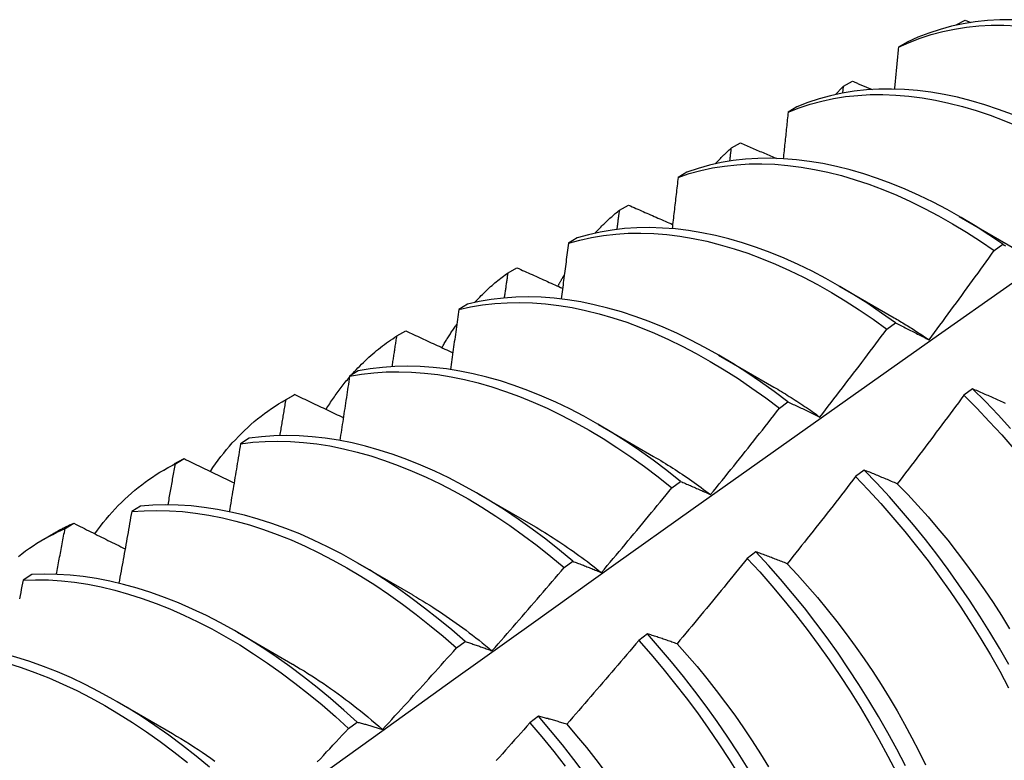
# Model space of a CAD drawing. Header units: inches. Extents: x 26 to 729, y 80 to 337.
# Tile 134 of 155: x 673.664 to 673.949, y 281.295 to 281.509. Entities that reach past the tile are written whole.
import ezdxf

# ---------------------------------------------------------------- set-up
doc = ezdxf.new("R2010")
doc.units = ezdxf.units.IN
doc.header["$MEASUREMENT"] = 0
doc.layers.add('Visible Edges(ANSI)', color=7, linetype='Continuous', lineweight=25)

msp = doc.modelspace()

# ---------------------------------------------------------------- linework, layer by layer
at = {"layer": 'Visible Edges(ANSI)'}
for p, q in [((673.93509, 281.50719), (673.93517, 281.50727)), ((673.93516, 281.50721), (673.93517, 281.50727)), ((673.93517, 281.50727), (673.93778, 281.50869)), ((673.93778, 281.50869), (673.93947, 281.508)), ((673.92107, 281.5023), (673.91851, 281.50081)), ((673.90241, 281.48758), (673.90263, 281.48957)), ((673.90263, 281.48957), (673.90523, 281.49099)), ((673.88916, 281.48359), (673.88661, 281.48209)), ((673.87019, 281.47173), (673.87278, 281.47316)), ((673.85733, 281.46473), (673.85478, 281.46321)), ((673.83785, 281.45374), (673.84043, 281.45519)), ((673.9361, 281.45191), (673.95207, 281.44267)), ((673.82557, 281.44572), (673.82303, 281.44419)), ((673.94621, 281.44205), (673.94869, 281.44386)), ((673.80559, 281.43562), (673.80817, 281.43708)), ((673.9013, 281.43187), (673.91727, 281.42263)), ((673.79388, 281.42655), (673.79135, 281.42501)), ((673.91515, 281.41931), (673.91764, 281.42113)), ((673.77343, 281.41736), (673.776, 281.41882)), ((673.8665, 281.41183), (673.88247, 281.40259)), ((673.76226, 281.40724), (673.75974, 281.40569)), ((673.93994, 281.40209), (673.93744, 281.40021)), ((673.74087, 281.39867), (673.74365, 281.40028)), ((673.74135, 281.39895), (673.74391, 281.40042)), ((673.74391, 281.40042), (673.74365, 281.40028)), ((673.88407, 281.39644), (673.88656, 281.39828)), ((673.83171, 281.39179), (673.84767, 281.38255)), ((673.73071, 281.38777), (673.72819, 281.38621)), ((673.70935, 281.38039), (673.71191, 281.38188)), ((673.70607, 281.37863), (673.70885, 281.38024)), ((673.90864, 281.37856), (673.90614, 281.37668)), ((673.85297, 281.37346), (673.85545, 281.37531)), ((673.79691, 281.37175), (673.81287, 281.36252)), ((673.69922, 281.36815), (673.6967, 281.36658)), ((673.67744, 281.36169), (673.67999, 281.36319)), ((673.67127, 281.3586), (673.67405, 281.3602)), ((673.87729, 281.35494), (673.87478, 281.35305)), ((673.76211, 281.35171), (673.77807, 281.34248)), ((673.82183, 281.35037), (673.82432, 281.35222)), ((673.66778, 281.34838), (673.66527, 281.34679)), ((673.72731, 281.33167), (673.74327, 281.32244)), ((673.84588, 281.33123), (673.84337, 281.32933)), ((673.79065, 281.32716), (673.79315, 281.32902)), ((673.69251, 281.31163), (673.70848, 281.3024)), ((673.81442, 281.30742), (673.8119, 281.30552)), ((673.75944, 281.30384), (673.76194, 281.30571))]:
    msp.add_line(p, q, dxfattribs=at)
at = {"layer": 'Visible Edges(ANSI)', "flags": 128}
for points in [[(673.91851, 281.50081), (673.92159, 281.5022), (673.92476, 281.50343), (673.92801, 281.50448), (673.93134, 281.50537), (673.93475, 281.50608), (673.93822, 281.50662), (673.94177, 281.50698), (673.94538, 281.50717), (673.94905, 281.50719), (673.95278, 281.50703)], [(673.95156, 281.5088), (673.94789, 281.50877), (673.94429, 281.50856), (673.94074, 281.50818), (673.93727, 281.50763), (673.93387, 281.50691), (673.93055, 281.50601), (673.9273, 281.50494), (673.92414, 281.50371), (673.92107, 281.5023)], [(673.91851, 281.50081), (673.91847, 281.50031), (673.91842, 281.49981), (673.91837, 281.4993), (673.91833, 281.4988), (673.91828, 281.4983), (673.91823, 281.4978), (673.91818, 281.4973), (673.91813, 281.49679), (673.91809, 281.49629), (673.91804, 281.49579), (673.91799, 281.49529), (673.91794, 281.49478), (673.91789, 281.49428), (673.91785, 281.49378), (673.9178, 281.49328), (673.91775, 281.49277), (673.9177, 281.49227), (673.91765, 281.49177), (673.9176, 281.49126), (673.91755, 281.49076), (673.91751, 281.49026), (673.91746, 281.48975), (673.91741, 281.48925), (673.91736, 281.48875)], [(673.90029, 281.48715), (673.90039, 281.48725), (673.90048, 281.48736), (673.90058, 281.48746), (673.90068, 281.48756), (673.90077, 281.48767), (673.90087, 281.48777), (673.90096, 281.48787), (673.90106, 281.48797), (673.90116, 281.48807), (673.90126, 281.48818), (673.90135, 281.48828), (673.90145, 281.48838), (673.90155, 281.48848), (673.90165, 281.48858), (673.90174, 281.48868), (673.90184, 281.48878), (673.90194, 281.48888), (673.90204, 281.48898), (673.90214, 281.48908), (673.90224, 281.48918), (673.90233, 281.48927), (673.90243, 281.48937), (673.90253, 281.48947), (673.90263, 281.48957)], [(673.90523, 281.49099), (673.90547, 281.49089), (673.90571, 281.49079), (673.90595, 281.49069), (673.90618, 281.4906), (673.90642, 281.4905), (673.90666, 281.4904), (673.9069, 281.4903), (673.90713, 281.4902), (673.90737, 281.4901), (673.90761, 281.49), (673.90785, 281.48991), (673.90809, 281.48981), (673.90832, 281.48971), (673.90856, 281.48961), (673.9088, 281.48951), (673.90904, 281.48941), (673.90928, 281.48931), (673.90951, 281.48922), (673.90975, 281.48912), (673.90999, 281.48902), (673.91023, 281.48892), (673.91047, 281.48882), (673.91071, 281.48872), (673.91094, 281.48863)], [(673.88661, 281.48209), (673.88977, 281.48332), (673.89302, 281.48439), (673.89634, 281.48528), (673.89974, 281.486), (673.90322, 281.48655), (673.90676, 281.48692), (673.91037, 281.48713), (673.91403, 281.48715), (673.91776, 281.48701), (673.92153, 281.48669), (673.92535, 281.48619), (673.92922, 281.48553), (673.93312, 281.48469), (673.93705, 281.48368), (673.94102, 281.48251), (673.94501, 281.48117), (673.94902, 281.47966), (673.95304, 281.47799)], [(673.9515, 281.48138), (673.94749, 281.48288), (673.9435, 281.48421), (673.93954, 281.48537), (673.93561, 281.48636), (673.93171, 281.48719), (673.92785, 281.48784), (673.92403, 281.48832), (673.92026, 281.48863), (673.91654, 281.48876), (673.91288, 281.48872), (673.90928, 281.4885), (673.90574, 281.48812), (673.90227, 281.48756), (673.89887, 281.48682), (673.89555, 281.48591), (673.89231, 281.48484), (673.88916, 281.48359)], [(673.88661, 281.48209), (673.88655, 281.48152), (673.88649, 281.48096), (673.88643, 281.4804), (673.88637, 281.47984), (673.88632, 281.47928), (673.88626, 281.47872), (673.8862, 281.47816), (673.88614, 281.4776), (673.88608, 281.47704), (673.88602, 281.47648), (673.88596, 281.47591), (673.8859, 281.47535), (673.88584, 281.47479), (673.88578, 281.47423), (673.88572, 281.47367), (673.88566, 281.4731), (673.8856, 281.47254), (673.88554, 281.47198), (673.88548, 281.47142), (673.88542, 281.47085), (673.88536, 281.47029), (673.8853, 281.46973), (673.88523, 281.46917), (673.88517, 281.4686)], [(673.87278, 281.47316), (673.87322, 281.47297), (673.87366, 281.47278), (673.87409, 281.4726), (673.87453, 281.47241), (673.87497, 281.47222), (673.8754, 281.47204), (673.87584, 281.47185), (673.87628, 281.47167), (673.87671, 281.47148), (673.87715, 281.47129), (673.87759, 281.47111), (673.87803, 281.47092), (673.87846, 281.47073), (673.8789, 281.47055), (673.87934, 281.47036), (673.87978, 281.47017), (673.88021, 281.46999), (673.88065, 281.4698), (673.88109, 281.46962), (673.88153, 281.46943), (673.88197, 281.46924), (673.88241, 281.46906), (673.88284, 281.46887), (673.88328, 281.46869)], [(673.86549, 281.46711), (673.86568, 281.46732), (673.86587, 281.46752), (673.86606, 281.46772), (673.86625, 281.46792), (673.86644, 281.46812), (673.86663, 281.46832), (673.86682, 281.46852), (673.86702, 281.46871), (673.86721, 281.46891), (673.8674, 281.4691), (673.8676, 281.4693), (673.86779, 281.46949), (673.86799, 281.46968), (673.86819, 281.46987), (673.86838, 281.47006), (673.86858, 281.47025), (673.86878, 281.47044), (673.86898, 281.47063), (673.86918, 281.47081), (673.86938, 281.471), (673.86958, 281.47118), (673.86979, 281.47136), (673.86999, 281.47154), (673.87019, 281.47173)], [(673.86973, 281.4679), (673.86975, 281.46806), (673.86977, 281.46822), (673.86979, 281.46838), (673.86981, 281.46854), (673.86983, 281.4687), (673.86985, 281.46886), (673.86987, 281.46902), (673.86989, 281.46918), (673.8699, 281.46934), (673.86992, 281.4695), (673.86994, 281.46966), (673.86996, 281.46981), (673.86998, 281.46997), (673.87, 281.47013), (673.87002, 281.47029), (673.87004, 281.47045), (673.87006, 281.47061), (673.87008, 281.47077), (673.8701, 281.47093), (673.87012, 281.47109), (673.87014, 281.47125), (673.87015, 281.47141), (673.87017, 281.47157), (673.87019, 281.47173)], [(673.85478, 281.46321), (673.85802, 281.46429), (673.86134, 281.46519), (673.86474, 281.46592), (673.86821, 281.46648), (673.87175, 281.46687), (673.87535, 281.46708), (673.87902, 281.46712), (673.88274, 281.46698), (673.88651, 281.46667), (673.89033, 281.46619), (673.89419, 281.46553), (673.89809, 281.46471), (673.90202, 281.46371), (673.90599, 281.46254), (673.90997, 281.46121), (673.91398, 281.45971), (673.91801, 281.45805), (673.92204, 281.45623), (673.92608, 281.45425), (673.93012, 281.45211), (673.93416, 281.44981), (673.93819, 281.44737), (673.94221, 281.44478), (673.94621, 281.44205)], [(673.94869, 281.44386), (673.94469, 281.44658), (673.94067, 281.44916), (673.93664, 281.4516), (673.9326, 281.45388), (673.92856, 281.456), (673.92452, 281.45797), (673.92049, 281.45978), (673.91646, 281.46143), (673.91246, 281.46292), (673.90847, 281.46424), (673.90451, 281.46539), (673.90058, 281.46638), (673.89668, 281.46719), (673.89282, 281.46783), (673.88901, 281.4683), (673.88524, 281.4686), (673.88152, 281.46872), (673.87786, 281.46867), (673.87426, 281.46845), (673.87073, 281.46805), (673.86727, 281.46748), (673.86388, 281.46673), (673.86056, 281.46582), (673.85733, 281.46473)], [(673.85478, 281.46321), (673.85471, 281.4626), (673.85464, 281.46198), (673.85457, 281.46136), (673.8545, 281.46074), (673.85443, 281.46013), (673.85435, 281.45951), (673.85428, 281.45889), (673.85421, 281.45827), (673.85414, 281.45766), (673.85407, 281.45704), (673.85399, 281.45642), (673.85392, 281.4558), (673.85385, 281.45518), (673.85377, 281.45457), (673.8537, 281.45395), (673.85363, 281.45333), (673.85355, 281.45271), (673.85348, 281.45209), (673.85341, 281.45147), (673.85333, 281.45085), (673.85326, 281.45023), (673.85319, 281.44961), (673.85311, 281.44899), (673.85304, 281.44837)], [(673.84043, 281.45519), (673.84096, 281.45495), (673.84149, 281.45472), (673.84202, 281.45449), (673.84255, 281.45425), (673.84308, 281.45402), (673.84361, 281.45379), (673.84414, 281.45355), (673.84467, 281.45332), (673.8452, 281.45309), (673.84573, 281.45285), (673.84626, 281.45262), (673.8468, 281.45239), (673.84733, 281.45216), (673.84786, 281.45192), (673.84839, 281.45169), (673.84892, 281.45146), (673.84945, 281.45122), (673.84999, 281.45099), (673.85052, 281.45076), (673.85105, 281.45053), (673.85158, 281.45029), (673.85212, 281.45006), (673.85265, 281.44983), (673.85318, 281.4496)], [(673.8307, 281.44707), (673.83098, 281.44738), (673.83126, 281.44768), (673.83154, 281.44798), (673.83183, 281.44827), (673.83211, 281.44857), (673.8324, 281.44886), (673.83269, 281.44915), (673.83298, 281.44944), (673.83327, 281.44972), (673.83357, 281.45001), (673.83386, 281.45029), (673.83416, 281.45057), (673.83446, 281.45084), (673.83476, 281.45112), (673.83506, 281.45139), (673.83537, 281.45166), (673.83567, 281.45193), (673.83598, 281.4522), (673.83628, 281.45246), (673.83659, 281.45272), (673.8369, 281.45298), (673.83722, 281.45324), (673.83753, 281.45349), (673.83785, 281.45374)], [(673.83711, 281.44816), (673.83714, 281.4484), (673.83717, 281.44863), (673.8372, 281.44886), (673.83723, 281.44909), (673.83727, 281.44933), (673.8373, 281.44956), (673.83733, 281.44979), (673.83736, 281.45002), (673.83739, 281.45026), (673.83742, 281.45049), (673.83745, 281.45072), (673.83748, 281.45095), (673.83751, 281.45119), (673.83754, 281.45142), (673.83757, 281.45165), (673.8376, 281.45188), (673.83763, 281.45212), (673.83766, 281.45235), (673.83769, 281.45258), (673.83772, 281.45281), (673.83776, 281.45305), (673.83779, 281.45328), (673.83782, 281.45351), (673.83785, 281.45374)], [(673.82303, 281.44419), (673.82635, 281.4451), (673.82974, 281.44585), (673.8332, 281.44641), (673.83674, 281.44681), (673.84034, 281.44703), (673.844, 281.44708), (673.84771, 281.44695), (673.85148, 281.44665), (673.8553, 281.44618), (673.85916, 281.44554), (673.86306, 281.44472), (673.86699, 281.44373), (673.87095, 281.44258), (673.87494, 281.44126), (673.87894, 281.43977), (673.88297, 281.43812), (673.887, 281.4363), (673.89104, 281.43433), (673.89508, 281.4322), (673.89912, 281.42992), (673.90315, 281.42748), (673.90717, 281.4249), (673.91117, 281.42217), (673.91515, 281.41931)], [(673.91764, 281.42113), (673.91366, 281.42399), (673.90965, 281.4267), (673.90563, 281.42927), (673.9016, 281.4317), (673.89756, 281.43397), (673.89352, 281.43609), (673.88948, 281.43805), (673.88545, 281.43985), (673.88143, 281.44149), (673.87742, 281.44296), (673.87344, 281.44427), (673.86948, 281.44542), (673.86555, 281.44639), (673.86165, 281.44719), (673.85779, 281.44783), (673.85398, 281.44829), (673.85022, 281.44857), (673.84651, 281.44869), (673.84285, 281.44862), (673.83925, 281.44839), (673.83573, 281.44798), (673.83226, 281.4474), (673.82888, 281.44664), (673.82557, 281.44572)], [(673.82303, 281.44419), (673.82295, 281.44352), (673.82286, 281.44285), (673.82277, 281.44218), (673.82269, 281.44151), (673.8226, 281.44083), (673.82252, 281.44016), (673.82243, 281.43949), (673.82235, 281.43882), (673.82226, 281.43815), (673.82217, 281.43748), (673.82209, 281.4368), (673.822, 281.43613), (673.82191, 281.43546), (673.82183, 281.43479), (673.82174, 281.43411), (673.82165, 281.43344), (673.82157, 281.43277), (673.82148, 281.4321), (673.82139, 281.43142), (673.8213, 281.43075), (673.82121, 281.43008), (673.82113, 281.4294), (673.82104, 281.42873), (673.82095, 281.42806)], [(673.94869, 281.44386), (673.94911, 281.44364), (673.94953, 281.44343)], [(673.92736, 281.41623), (673.92815, 281.4173), (673.92895, 281.41837), (673.92974, 281.41944), (673.93053, 281.42051), (673.93133, 281.42158), (673.93212, 281.42265), (673.93291, 281.42372), (673.9337, 281.42479), (673.93448, 281.42587), (673.93527, 281.42694), (673.93606, 281.42802), (673.93684, 281.42909), (673.93763, 281.43017), (673.93841, 281.43124), (673.9392, 281.43232), (673.93998, 281.4334), (673.94076, 281.43448), (673.94154, 281.43556), (673.94232, 281.43664), (673.9431, 281.43772), (673.94388, 281.4388), (673.94466, 281.43988), (673.94543, 281.44096), (673.94621, 281.44205)], [(673.7959, 281.42703), (673.79627, 281.42744), (673.79665, 281.42783), (673.79702, 281.42823), (673.79741, 281.42862), (673.79779, 281.42901), (673.79818, 281.42939), (673.79857, 281.42977), (673.79896, 281.43015), (673.79935, 281.43052), (673.79975, 281.43089), (673.80015, 281.43125), (673.80055, 281.43161), (673.80096, 281.43197), (673.80137, 281.43232), (673.80178, 281.43267), (673.80219, 281.43301), (673.80261, 281.43335), (673.80303, 281.43369), (673.80345, 281.43402), (673.80387, 281.43435), (673.8043, 281.43467), (673.80473, 281.43499), (673.80516, 281.43531), (673.80559, 281.43562)], [(673.80455, 281.42836), (673.8046, 281.42866), (673.80464, 281.42896), (673.80468, 281.42927), (673.80473, 281.42957), (673.80477, 281.42987), (673.80482, 281.43018), (673.80486, 281.43048), (673.8049, 281.43078), (673.80495, 281.43108), (673.80499, 281.43139), (673.80503, 281.43169), (673.80508, 281.43199), (673.80512, 281.43229), (673.80516, 281.4326), (673.8052, 281.4329), (673.80525, 281.4332), (673.80529, 281.43351), (673.80533, 281.43381), (673.80538, 281.43411), (673.80542, 281.43441), (673.80546, 281.43471), (673.80551, 281.43502), (673.80555, 281.43532), (673.80559, 281.43562)], [(673.80817, 281.43708), (673.80872, 281.43683), (673.80926, 281.43658), (673.80981, 281.43633), (673.81036, 281.43608), (673.81091, 281.43584), (673.81145, 281.43559), (673.812, 281.43534), (673.81255, 281.43509), (673.8131, 281.43484), (673.81365, 281.4346), (673.8142, 281.43435), (673.81475, 281.4341), (673.8153, 281.43385), (673.81585, 281.43361), (673.8164, 281.43336), (673.81695, 281.43311), (673.8175, 281.43286), (673.81805, 281.43262), (673.8186, 281.43237), (673.81915, 281.43212), (673.8197, 281.43187), (673.82025, 281.43163), (673.8208, 281.43138), (673.82135, 281.43113)], [(673.82001, 281.43173), (673.82008, 281.43187), (673.82016, 281.43202), (673.82023, 281.43216), (673.82031, 281.4323), (673.82039, 281.43244), (673.82046, 281.43258), (673.82054, 281.43272), (673.82061, 281.43286), (673.82069, 281.433), (673.82077, 281.43314), (673.82084, 281.43328), (673.82092, 281.43342), (673.821, 281.43356), (673.82108, 281.4337), (673.82115, 281.43383), (673.82123, 281.43397), (673.82131, 281.43411), (673.82139, 281.43425), (673.82147, 281.43438), (673.82155, 281.43452), (673.82162, 281.43466), (673.8217, 281.43479), (673.82178, 281.43493), (673.82186, 281.43507)], [(673.51043, 281.11579), (673.53385, 281.13286), (673.55724, 281.1499), (673.5806, 281.1669), (673.60394, 281.18386), (673.62725, 281.20078), (673.65053, 281.21766), (673.67379, 281.23449), (673.69703, 281.25128), (673.72025, 281.26803), (673.74345, 281.28473), (673.76663, 281.30138), (673.78979, 281.31799), (673.81294, 281.33454), (673.83607, 281.35104), (673.85918, 281.36749), (673.88229, 281.38389), (673.90538, 281.40023), (673.92847, 281.41651), (673.95154, 281.43274)], [(673.79135, 281.42501), (673.79474, 281.42577), (673.7982, 281.42635), (673.80173, 281.42675), (673.80532, 281.42698), (673.80898, 281.42704), (673.81269, 281.42693), (673.81646, 281.42664), (673.82027, 281.42618), (673.82413, 281.42554), (673.82803, 281.42473), (673.83196, 281.42376), (673.83592, 281.42261), (673.8399, 281.4213), (673.84391, 281.41982), (673.84793, 281.41818), (673.85196, 281.41637), (673.856, 281.41441), (673.86005, 281.41229), (673.86408, 281.41002), (673.86812, 281.40759), (673.87213, 281.40502), (673.87614, 281.4023), (673.88012, 281.39944), (673.88407, 281.39644)], [(673.88656, 281.39828), (673.8826, 281.40126), (673.87862, 281.40411), (673.87462, 281.40682), (673.8706, 281.40938), (673.86656, 281.4118), (673.86252, 281.41406), (673.85848, 281.41617), (673.85444, 281.41812), (673.85041, 281.41991), (673.84639, 281.42154), (673.84238, 281.42301), (673.8384, 281.42431), (673.83444, 281.42544), (673.83052, 281.4264), (673.82662, 281.4272), (673.82277, 281.42782), (673.81896, 281.42827), (673.8152, 281.42855), (673.81149, 281.42865), (673.80784, 281.42858), (673.80425, 281.42833), (673.80072, 281.42791), (673.79726, 281.42732), (673.79388, 281.42655)], [(673.79135, 281.42501), (673.79125, 281.42429), (673.79115, 281.42357), (673.79105, 281.42285), (673.79095, 281.42213), (673.79085, 281.4214), (673.79075, 281.42068), (673.79065, 281.41996), (673.79055, 281.41923), (673.79044, 281.41851), (673.79034, 281.41779), (673.79024, 281.41706), (673.79014, 281.41634), (673.79004, 281.41562), (673.78994, 281.41489), (673.78983, 281.41417), (673.78973, 281.41344), (673.78963, 281.41272), (673.78952, 281.412), (673.78942, 281.41127), (673.78932, 281.41055), (673.78921, 281.40982), (673.78911, 281.4091), (673.78901, 281.40837), (673.7889, 281.40765)], [(673.78645, 281.41397), (673.78662, 281.41426), (673.78679, 281.41456), (673.78696, 281.41485), (673.78713, 281.41514), (673.7873, 281.41543), (673.78747, 281.41572), (673.78765, 281.416), (673.78782, 281.41629), (673.788, 281.41657), (673.78817, 281.41685), (673.78835, 281.41714), (673.78853, 281.41742), (673.78871, 281.4177), (673.78889, 281.41798), (673.78907, 281.41825), (673.78925, 281.41853), (673.78944, 281.4188), (673.78962, 281.41908), (673.78981, 281.41935), (673.78999, 281.41962), (673.79018, 281.41989), (673.79037, 281.42016), (673.79056, 281.42043), (673.79075, 281.42069)], [(673.91727, 281.42264), (673.91769, 281.4224), (673.91811, 281.42215), (673.91853, 281.4219), (673.91896, 281.42165), (673.91938, 281.42139), (673.9198, 281.42114), (673.92022, 281.42088), (673.92064, 281.42062), (673.92106, 281.42036), (673.92149, 281.4201), (673.92191, 281.41983), (673.92233, 281.41957), (673.92275, 281.4193), (673.92317, 281.41903), (673.92359, 281.41876), (673.92401, 281.41848), (673.92443, 281.41821), (673.92485, 281.41793), (673.92527, 281.41765), (673.92569, 281.41737), (673.9261, 281.41709), (673.92652, 281.41681), (673.92694, 281.41652), (673.92736, 281.41623)], [(673.91764, 281.42113), (673.91803, 281.42094), (673.91843, 281.42074), (673.91883, 281.42054), (673.91923, 281.42035), (673.91963, 281.42015), (673.92003, 281.41995), (673.92043, 281.41975), (673.92083, 281.41955), (673.92123, 281.41935), (673.92164, 281.41915), (673.92204, 281.41895), (673.92244, 281.41874), (673.92285, 281.41854), (673.92326, 281.41833), (673.92366, 281.41813), (673.92407, 281.41792), (673.92448, 281.41771), (673.92489, 281.4175), (673.9253, 281.41729), (673.92571, 281.41708), (673.92612, 281.41687), (673.92653, 281.41666), (673.92695, 281.41645), (673.92736, 281.41623)], [(673.776, 281.41882), (673.77656, 281.41856), (673.77713, 281.4183), (673.77769, 281.41803), (673.77826, 281.41777), (673.77882, 281.41751), (673.77939, 281.41725), (673.77995, 281.41698), (673.78052, 281.41672), (673.78108, 281.41646), (673.78165, 281.41619), (673.78222, 281.41593), (673.78278, 281.41567), (673.78335, 281.41541), (673.78392, 281.41514), (673.78448, 281.41488), (673.78505, 281.41462), (673.78562, 281.41436), (673.78619, 281.41409), (673.78676, 281.41383), (673.78732, 281.41357), (673.78789, 281.41331), (673.78846, 281.41304), (673.78903, 281.41278), (673.7896, 281.41252)], [(673.89579, 281.39391), (673.8966, 281.39496), (673.89742, 281.39601), (673.89823, 281.39706), (673.89905, 281.39811), (673.89986, 281.39917), (673.90067, 281.40022), (673.90148, 281.40127), (673.9023, 281.40233), (673.90311, 281.40339), (673.90391, 281.40444), (673.90472, 281.4055), (673.90553, 281.40656), (673.90634, 281.40762), (673.90714, 281.40867), (673.90795, 281.40973), (673.90875, 281.4108), (673.90955, 281.41186), (673.91036, 281.41292), (673.91116, 281.41398), (673.91196, 281.41504), (673.91276, 281.41611), (673.91356, 281.41717), (673.91435, 281.41824), (673.91515, 281.41931)], [(673.76016, 281.40595), (673.76065, 281.40651), (673.76116, 281.40706), (673.76166, 281.4076), (673.76217, 281.40814), (673.76269, 281.40867), (673.76321, 281.40919), (673.76374, 281.4097), (673.76427, 281.41021), (673.76481, 281.41071), (673.76535, 281.41121), (673.76589, 281.41169), (673.76644, 281.41217), (673.767, 281.41264), (673.76756, 281.41311), (673.76813, 281.41357), (673.7687, 281.41402), (673.76927, 281.41446), (673.76985, 281.4149), (673.77044, 281.41533), (673.77102, 281.41575), (673.77162, 281.41616), (673.77222, 281.41657), (673.77282, 281.41697), (673.77343, 281.41736)], [(673.77206, 281.40849), (673.77211, 281.40886), (673.77217, 281.40923), (673.77223, 281.4096), (673.77229, 281.40997), (673.77234, 281.41034), (673.7724, 281.41071), (673.77246, 281.41108), (673.77252, 281.41145), (673.77257, 281.41182), (673.77263, 281.41219), (673.77269, 281.41256), (673.77275, 281.41292), (673.7728, 281.41329), (673.77286, 281.41366), (673.77292, 281.41403), (673.77297, 281.4144), (673.77303, 281.41477), (673.77309, 281.41514), (673.77314, 281.41551), (673.7732, 281.41588), (673.77326, 281.41625), (673.77331, 281.41662), (673.77337, 281.41699), (673.77343, 281.41736)], [(673.75974, 281.40569), (673.76319, 281.40628), (673.76672, 281.40669), (673.77031, 281.40694), (673.77396, 281.40701), (673.77767, 281.4069), (673.78144, 281.40662), (673.78525, 281.40617), (673.7891, 281.40554), (673.79299, 281.40475), (673.79692, 281.40378), (673.80088, 281.40265), (673.80487, 281.40134), (673.80887, 281.39987), (673.81289, 281.39824), (673.81693, 281.39645), (673.82096, 281.39449), (673.82501, 281.39238), (673.82905, 281.39012), (673.83308, 281.3877), (673.8371, 281.38514), (673.8411, 281.38243), (673.84508, 281.37957), (673.84904, 281.37659), (673.85297, 281.37346)], [(673.85545, 281.37531), (673.85153, 281.37842), (673.84757, 281.3814), (673.84358, 281.38424), (673.83958, 281.38694), (673.83556, 281.38949), (673.83153, 281.3919), (673.82749, 281.39415), (673.82344, 281.39625), (673.81941, 281.39819), (673.81537, 281.39997), (673.81135, 281.40159), (673.80735, 281.40305), (673.80337, 281.40434), (673.79941, 281.40546), (673.79548, 281.40642), (673.79159, 281.4072), (673.78774, 281.40781), (673.78394, 281.40825), (673.78018, 281.40852), (673.77647, 281.40861), (673.77282, 281.40853), (673.76924, 281.40827), (673.76571, 281.40784), (673.76226, 281.40724)], [(673.75295, 281.39612), (673.7532, 281.39654), (673.75346, 281.39695), (673.75372, 281.39736), (673.75398, 281.39777), (673.75425, 281.39818), (673.75452, 281.39858), (673.75479, 281.39899), (673.75506, 281.39938), (673.75533, 281.39978), (673.75561, 281.40018), (673.75589, 281.40057), (673.75617, 281.40096), (673.75645, 281.40134), (673.75673, 281.40173), (673.75702, 281.40211), (673.75731, 281.40248), (673.7576, 281.40286), (673.75789, 281.40323), (673.75819, 281.4036), (673.75849, 281.40397), (673.75878, 281.40434), (673.75909, 281.4047), (673.75939, 281.40506), (673.75969, 281.40541)], [(673.75974, 281.40569), (673.75962, 281.40492), (673.7595, 281.40415), (673.75939, 281.40337), (673.75927, 281.4026), (673.75916, 281.40183), (673.75904, 281.40106), (673.75892, 281.40029), (673.7588, 281.39952), (673.75869, 281.39874), (673.75857, 281.39797), (673.75845, 281.3972), (673.75833, 281.39643), (673.75822, 281.39565), (673.7581, 281.39488), (673.75798, 281.39411), (673.75786, 281.39333), (673.75774, 281.39256), (673.75762, 281.39179), (673.7575, 281.39101), (673.75738, 281.39024), (673.75726, 281.38947), (673.75714, 281.38869), (673.75702, 281.38792), (673.7569, 281.38714)], [(673.88247, 281.40259), (673.88303, 281.40227), (673.88358, 281.40194), (673.88414, 281.40161), (673.8847, 281.40127), (673.88526, 281.40093), (673.88582, 281.40059), (673.88637, 281.40025), (673.88693, 281.3999), (673.88749, 281.39955), (673.88804, 281.3992), (673.8886, 281.39884), (673.88915, 281.39848), (673.88971, 281.39811), (673.89026, 281.39775), (673.89082, 281.39738), (673.89137, 281.397), (673.89193, 281.39663), (673.89248, 281.39625), (673.89303, 281.39587), (673.89358, 281.39548), (673.89414, 281.39509), (673.89469, 281.3947), (673.89524, 281.39431), (673.89579, 281.39391)], [(673.94953, 281.39782), (673.9491, 281.39801), (673.94868, 281.3982), (673.94825, 281.3984), (673.94783, 281.39859), (673.94741, 281.39878), (673.94698, 281.39897), (673.94656, 281.39916), (673.94614, 281.39935), (673.94573, 281.39954), (673.94531, 281.39972), (673.94489, 281.39991), (673.94447, 281.4001), (673.94406, 281.40028), (673.94364, 281.40047), (673.94323, 281.40065), (673.94281, 281.40083), (673.9424, 281.40101), (673.94199, 281.4012), (673.94158, 281.40138), (673.94117, 281.40156), (673.94076, 281.40173), (673.94035, 281.40191), (673.93994, 281.40209)], [(673.95092, 281.39064), (673.94732, 281.39456), (673.94366, 281.39838), (673.93994, 281.40209)], [(673.71948, 281.37818), (673.72022, 281.37928), (673.72097, 281.38036), (673.72174, 281.38142), (673.72253, 281.38246), (673.72333, 281.38349), (673.72414, 281.38449), (673.72498, 281.38547), (673.72582, 281.38643), (673.72669, 281.38737), (673.72756, 281.38829), (673.72846, 281.38919), (673.72936, 281.39007), (673.73028, 281.39093), (673.73122, 281.39176), (673.73217, 281.39258), (673.73314, 281.39337), (673.73412, 281.39415), (673.73511, 281.3949), (673.73611, 281.39563), (673.73713, 281.39634), (673.73817, 281.39702), (673.73921, 281.39769), (673.74027, 281.39833), (673.74135, 281.39895)], [(673.73962, 281.38855), (673.73969, 281.38898), (673.73976, 281.38941), (673.73983, 281.38985), (673.73991, 281.39028), (673.73998, 281.39071), (673.74005, 281.39115), (673.74013, 281.39158), (673.7402, 281.39202), (673.74027, 281.39245), (673.74034, 281.39288), (673.74041, 281.39332), (673.74049, 281.39375), (673.74056, 281.39418), (673.74063, 281.39462), (673.7407, 281.39505), (673.74077, 281.39548), (673.74085, 281.39592), (673.74092, 281.39635), (673.74099, 281.39678), (673.74106, 281.39721), (673.74113, 281.39765), (673.7412, 281.39808), (673.74128, 281.39851), (673.74135, 281.39895)], [(673.74391, 281.40042), (673.74449, 281.40015), (673.74507, 281.39987), (673.74565, 281.39959), (673.74624, 281.39931), (673.74682, 281.39904), (673.7474, 281.39876), (673.74798, 281.39848), (673.74857, 281.3982), (673.74915, 281.39792), (673.74973, 281.39765), (673.75032, 281.39737), (673.7509, 281.39709), (673.75149, 281.39681), (673.75207, 281.39654), (673.75265, 281.39626), (673.75324, 281.39598), (673.75382, 281.3957), (673.75441, 281.39543), (673.75499, 281.39515), (673.75558, 281.39487), (673.75617, 281.39459), (673.75675, 281.39432), (673.75734, 281.39404), (673.75793, 281.39376)], [(673.88656, 281.39828), (673.88694, 281.39811), (673.88731, 281.39793), (673.88769, 281.39776), (673.88807, 281.39758), (673.88845, 281.39741), (673.88883, 281.39723), (673.88921, 281.39706), (673.88959, 281.39688), (673.88997, 281.3967), (673.89035, 281.39652), (673.89074, 281.39634), (673.89112, 281.39616), (673.8915, 281.39597), (673.89189, 281.39579), (673.89228, 281.39561), (673.89266, 281.39542), (673.89305, 281.39524), (673.89344, 281.39505), (673.89383, 281.39486), (673.89422, 281.39467), (673.89461, 281.39448), (673.895, 281.39429), (673.89539, 281.3941), (673.89579, 281.39391)], [(673.93744, 281.40021), (673.93665, 281.39914), (673.93585, 281.39806), (673.93506, 281.39699), (673.93426, 281.39592), (673.93346, 281.39485), (673.93267, 281.39377), (673.93187, 281.3927), (673.93107, 281.39163), (673.93027, 281.39057), (673.92947, 281.3895), (673.92866, 281.38843), (673.92786, 281.38736), (673.92706, 281.3863), (673.92625, 281.38523), (673.92545, 281.38417), (673.92464, 281.3831), (673.92384, 281.38204), (673.92303, 281.38097), (673.92222, 281.37991), (673.92141, 281.37885), (673.9206, 281.37779), (673.91979, 281.37673), (673.91898, 281.37567), (673.91817, 281.37461)], [(673.93744, 281.40021), (673.94115, 281.39649), (673.94481, 281.39267), (673.9484, 281.38874), (673.95193, 281.38471)], [(673.86419, 281.37148), (673.86503, 281.37251), (673.86587, 281.37354), (673.8667, 281.37458), (673.86754, 281.37561), (673.86837, 281.37665), (673.86921, 281.37768), (673.87004, 281.37872), (673.87087, 281.37975), (673.8717, 281.38079), (673.87253, 281.38183), (673.87336, 281.38287), (673.87419, 281.38391), (673.87502, 281.38495), (673.87585, 281.38599), (673.87667, 281.38703), (673.8775, 281.38808), (673.87832, 281.38912), (673.87915, 281.39016), (673.87997, 281.39121), (673.88079, 281.39225), (673.88161, 281.3933), (673.88243, 281.39435), (673.88325, 281.39539), (673.88407, 281.39644)], [(673.72819, 281.38621), (673.73171, 281.38664), (673.7353, 281.38689), (673.73895, 281.38697), (673.74265, 281.38687), (673.74641, 281.3866), (673.75022, 281.38616), (673.75407, 281.38555), (673.75796, 281.38476), (673.76189, 281.3838), (673.76585, 281.38268), (673.76983, 281.38139), (673.77383, 281.37993), (673.77785, 281.3783), (673.78189, 281.37652), (673.78593, 281.37457), (673.78997, 281.37247), (673.79401, 281.37022), (673.79804, 281.36781), (673.80206, 281.36525), (673.80607, 281.36255), (673.81005, 281.35971), (673.81401, 281.35673), (673.81793, 281.35361), (673.82183, 281.35037)], [(673.82432, 281.35222), (673.82042, 281.35545), (673.81649, 281.35856), (673.81253, 281.36153), (673.80855, 281.36436), (673.80454, 281.36705), (673.80052, 281.3696), (673.79649, 281.37199), (673.79245, 281.37424), (673.78841, 281.37633), (673.78437, 281.37826), (673.78034, 281.38003), (673.77632, 281.38165), (673.77231, 281.38309), (673.76833, 281.38437), (673.76438, 281.38549), (673.76045, 281.38643), (673.75657, 281.3872), (673.75272, 281.3878), (673.74891, 281.38823), (673.74516, 281.38849), (673.74145, 281.38857), (673.73781, 281.38848), (673.73423, 281.38821), (673.73071, 281.38777)], [(673.72819, 281.38621), (673.72805, 281.38539), (673.72792, 281.38457), (673.72779, 281.38376), (673.72766, 281.38294), (673.72752, 281.38212), (673.72739, 281.3813), (673.72725, 281.38048), (673.72712, 281.37966), (673.72699, 281.37884), (673.72685, 281.37803), (673.72672, 281.37721), (673.72658, 281.37639), (673.72644, 281.37557), (673.72631, 281.37475), (673.72617, 281.37393), (673.72604, 281.37311), (673.7259, 281.37229), (673.72576, 281.37147), (673.72562, 281.37065), (673.72549, 281.36983), (673.72535, 281.36901), (673.72521, 281.36819), (673.72507, 281.36737), (673.72493, 281.36655)], [(673.71191, 281.38188), (673.71178, 281.38182), (673.71165, 281.38175), (673.71152, 281.38168), (673.71139, 281.38162), (673.71126, 281.38155), (673.71113, 281.38149), (673.71101, 281.38142), (673.71088, 281.38135), (673.71075, 281.38129), (673.71062, 281.38122), (673.7105, 281.38115), (673.71037, 281.38108), (673.71024, 281.38101), (673.71011, 281.38094), (673.70999, 281.38087), (673.70986, 281.3808), (673.70973, 281.38074), (673.70961, 281.38067), (673.70948, 281.38059), (673.70936, 281.38052), (673.70923, 281.38045), (673.7091, 281.38038), (673.70898, 281.38031), (673.70885, 281.38024)], [(673.71191, 281.38188), (673.71251, 281.38159), (673.7131, 281.38129), (673.7137, 281.381), (673.7143, 281.38071), (673.7149, 281.38042), (673.7155, 281.38012), (673.7161, 281.37983), (673.7167, 281.37954), (673.7173, 281.37925), (673.7179, 281.37895), (673.7185, 281.37866), (673.7191, 281.37837), (673.7197, 281.37807), (673.7203, 281.37778), (673.7209, 281.37749), (673.7215, 281.3772), (673.72211, 281.3769), (673.72271, 281.37661), (673.72331, 281.37632), (673.72391, 281.37603), (673.72452, 281.37573), (673.72512, 281.37544), (673.72572, 281.37515), (673.72633, 281.37486)], [(673.84768, 281.38253), (673.84838, 281.38213), (673.84907, 281.38172), (673.84976, 281.38131), (673.85046, 281.38089), (673.85115, 281.38047), (673.85184, 281.38004), (673.85253, 281.37961), (673.85323, 281.37917), (673.85392, 281.37872), (673.85461, 281.37828), (673.8553, 281.37782), (673.85599, 281.37736), (673.85667, 281.3769), (673.85736, 281.37643), (673.85805, 281.37596), (673.85874, 281.37548), (673.85942, 281.37499), (673.8601, 281.37451), (673.86079, 281.37401), (673.86147, 281.37352), (673.86215, 281.37301), (673.86283, 281.37251), (673.86351, 281.37199), (673.86419, 281.37148)], [(673.68605, 281.36015), (673.68684, 281.36125), (673.68765, 281.36232), (673.68847, 281.36338), (673.68931, 281.36441), (673.69017, 281.36542), (673.69104, 281.36641), (673.69193, 281.36738), (673.69284, 281.36833), (673.69376, 281.36925), (673.69469, 281.37015), (673.69565, 281.37103), (673.69661, 281.37189), (673.69759, 281.37273), (673.69859, 281.37354), (673.6996, 281.37433), (673.70063, 281.3751), (673.70167, 281.37584), (673.70273, 281.37656), (673.7038, 281.37726), (673.70488, 281.37793), (673.70598, 281.37858), (673.70709, 281.37921), (673.70821, 281.37981), (673.70935, 281.38039)], [(673.70723, 281.36853), (673.70732, 281.36902), (673.70741, 281.36952), (673.7075, 281.37001), (673.70759, 281.37051), (673.70768, 281.371), (673.70777, 281.3715), (673.70786, 281.37199), (673.70794, 281.37249), (673.70803, 281.37298), (673.70812, 281.37347), (673.70821, 281.37397), (673.7083, 281.37446), (673.70839, 281.37496), (673.70848, 281.37545), (673.70856, 281.37595), (673.70865, 281.37644), (673.70874, 281.37693), (673.70883, 281.37743), (673.70891, 281.37792), (673.709, 281.37842), (673.70909, 281.37891), (673.70918, 281.3794), (673.70926, 281.3799), (673.70935, 281.38039)], [(673.91817, 281.37461), (673.91776, 281.37479), (673.91735, 281.37496), (673.91695, 281.37513), (673.91655, 281.3753), (673.91614, 281.37547), (673.91574, 281.37564), (673.91534, 281.37581), (673.91494, 281.37598), (673.91454, 281.37615), (673.91414, 281.37632), (673.91374, 281.37648), (673.91335, 281.37665), (673.91295, 281.37681), (673.91255, 281.37697), (673.91216, 281.37714), (673.91176, 281.3773), (673.91137, 281.37746), (673.91098, 281.37762), (673.91059, 281.37778), (673.9102, 281.37794), (673.90981, 281.3781), (673.90942, 281.37825), (673.90903, 281.37841), (673.90864, 281.37856)], [(673.95041, 281.32236), (673.94773, 281.32707), (673.94495, 281.33174), (673.94207, 281.33636), (673.93909, 281.34093), (673.93602, 281.34543), (673.93287, 281.34987), (673.92963, 281.35423), (673.92631, 281.35851), (673.92291, 281.36271), (673.91944, 281.36682), (673.91591, 281.37084), (673.9123, 281.37475), (673.90864, 281.37856)], [(673.85545, 281.37531), (673.85581, 281.37516), (673.85617, 281.37501), (673.85652, 281.37486), (673.85688, 281.3747), (673.85724, 281.37455), (673.8576, 281.3744), (673.85796, 281.37424), (673.85832, 281.37409), (673.85868, 281.37393), (673.85905, 281.37378), (673.85941, 281.37362), (673.85977, 281.37346), (673.86014, 281.3733), (673.8605, 281.37314), (673.86087, 281.37298), (673.86123, 281.37281), (673.8616, 281.37265), (673.86197, 281.37248), (673.86234, 281.37232), (673.86271, 281.37215), (673.86308, 281.37199), (673.86345, 281.37182), (673.86382, 281.37165), (673.86419, 281.37148)], [(673.90614, 281.37668), (673.90532, 281.37562), (673.9045, 281.37457), (673.90369, 281.37351), (673.90287, 281.37246), (673.90205, 281.3714), (673.90123, 281.37035), (673.90041, 281.3693), (673.89959, 281.36825), (673.89876, 281.3672), (673.89794, 281.36615), (673.89712, 281.3651), (673.89629, 281.36405), (673.89547, 281.363), (673.89464, 281.36195), (673.89381, 281.36091), (673.89299, 281.35986), (673.89216, 281.35882), (673.89133, 281.35777), (673.8905, 281.35673), (673.88967, 281.35569), (673.88884, 281.35464), (673.888, 281.3536), (673.88717, 281.35256), (673.88634, 281.35152)], [(673.90614, 281.37668), (673.90979, 281.37286), (673.91339, 281.36893), (673.91692, 281.36491), (673.92039, 281.36079), (673.92378, 281.35659), (673.92709, 281.3523), (673.93032, 281.34793), (673.93347, 281.34349), (673.93653, 281.33898), (673.9395, 281.33441), (673.94238, 281.32979), (673.94515, 281.32512), (673.94783, 281.3204), (673.9504, 281.31564)], [(673.83258, 281.34895), (673.83344, 281.34996), (673.83429, 281.35097), (673.83515, 281.35199), (673.83601, 281.353), (673.83686, 281.35402), (673.83772, 281.35504), (673.83857, 281.35605), (673.83943, 281.35707), (673.84028, 281.35809), (673.84113, 281.35911), (673.84198, 281.36013), (673.84283, 281.36115), (673.84368, 281.36217), (673.84453, 281.3632), (673.84538, 281.36422), (673.84622, 281.36524), (673.84707, 281.36627), (673.84791, 281.36729), (673.84876, 281.36832), (673.8496, 281.36935), (673.85044, 281.37038), (673.85128, 281.3714), (673.85213, 281.37243), (673.85297, 281.37346)], [(673.91817, 281.37461), (673.92119, 281.3715), (673.92416, 281.36831), (673.92709, 281.36503), (673.92996, 281.36169), (673.93277, 281.35827), (673.93553, 281.35478), (673.93822, 281.35123), (673.94085, 281.34763), (673.94341, 281.34397), (673.94591, 281.34026), (673.94833, 281.33651), (673.95067, 281.33271)], [(673.6967, 281.36658), (673.69655, 281.36571), (673.6964, 281.36485), (673.69625, 281.36399), (673.6961, 281.36313), (673.69594, 281.36227), (673.69579, 281.3614), (673.69564, 281.36054), (673.69549, 281.35968), (673.69534, 281.35881), (673.69518, 281.35795), (673.69503, 281.35709), (673.69487, 281.35622), (673.69472, 281.35536), (673.69457, 281.3545), (673.69441, 281.35363), (673.69426, 281.35277), (673.6941, 281.35191), (673.69395, 281.35104), (673.69379, 281.35018), (673.69363, 281.34931), (673.69348, 281.34845), (673.69332, 281.34758), (673.69316, 281.34672), (673.69301, 281.34585)], [(673.6967, 281.36658), (673.70028, 281.36684), (673.70393, 281.36693), (673.70763, 281.36684), (673.71139, 281.36658), (673.7152, 281.36615), (673.71904, 281.36555), (673.72293, 281.36477), (673.72686, 281.36383), (673.73081, 281.36271), (673.73479, 281.36143), (673.7388, 281.35998), (673.74282, 281.35837), (673.74685, 281.35659), (673.75089, 281.35465), (673.75493, 281.35256), (673.75897, 281.35031), (673.763, 281.34792), (673.76702, 281.34537), (673.77103, 281.34268), (673.77502, 281.33984), (673.77897, 281.33687), (673.7829, 281.33376), (673.7868, 281.33052), (673.79065, 281.32716)], [(673.79315, 281.32902), (673.78929, 281.33238), (673.78539, 281.3356), (673.78146, 281.3387), (673.7775, 281.34166), (673.77351, 281.34449), (673.76951, 281.34717), (673.76548, 281.3497), (673.76145, 281.35209), (673.75741, 281.35433), (673.75337, 281.35641), (673.74933, 281.35833), (673.7453, 281.3601), (673.74128, 281.3617), (673.73728, 281.36313), (673.7333, 281.3644), (673.72935, 281.36551), (673.72542, 281.36644), (673.72154, 281.3672), (673.71769, 281.36779), (673.71389, 281.36821), (673.71014, 281.36846), (673.70644, 281.36853), (673.7028, 281.36843), (673.69922, 281.36815)], [(673.66392, 281.3536), (673.66496, 281.35441), (673.66602, 281.3552), (673.6671, 281.35596), (673.66819, 281.35669), (673.66929, 281.35741), (673.67041, 281.35809), (673.67155, 281.35876), (673.6727, 281.35939), (673.67386, 281.36), (673.67504, 281.36059), (673.67623, 281.36115), (673.67744, 281.36169)], [(673.67999, 281.36319), (673.67973, 281.36308), (673.67948, 281.36296), (673.67923, 281.36285), (673.67897, 281.36274), (673.67872, 281.36262), (673.67847, 281.3625), (673.67822, 281.36238), (673.67797, 281.36226), (673.67772, 281.36214), (673.67747, 281.36202), (673.67722, 281.3619), (673.67698, 281.36177), (673.67673, 281.36165), (673.67648, 281.36152), (673.67624, 281.3614), (673.67599, 281.36127), (673.67575, 281.36114), (673.6755, 281.36101), (673.67526, 281.36087), (673.67502, 281.36074), (673.67478, 281.36061), (673.67454, 281.36047), (673.67429, 281.36034), (673.67405, 281.3602)], [(673.6749, 281.34844), (673.67501, 281.34899), (673.67511, 281.34954), (673.67522, 281.35009), (673.67533, 281.35065), (673.67543, 281.3512), (673.67554, 281.35175), (673.67565, 281.3523), (673.67575, 281.35286), (673.67586, 281.35341), (673.67597, 281.35396), (673.67607, 281.35451), (673.67618, 281.35507), (673.67628, 281.35562), (673.67639, 281.35617), (673.67649, 281.35672), (673.6766, 281.35727), (673.6767, 281.35783), (673.67681, 281.35838), (673.67691, 281.35893), (673.67702, 281.35948), (673.67712, 281.36003), (673.67723, 281.36058), (673.67733, 281.36114), (673.67744, 281.36169)], [(673.67999, 281.36319), (673.6806, 281.36288), (673.68121, 281.36257), (673.68183, 281.36227), (673.68244, 281.36196), (673.68306, 281.36165), (673.68367, 281.36134), (673.68429, 281.36103), (673.68491, 281.36073), (673.68552, 281.36042), (673.68614, 281.36011), (673.68676, 281.3598), (673.68737, 281.3595), (673.68799, 281.35919), (673.68861, 281.35888), (673.68923, 281.35857), (673.68984, 281.35826), (673.69046, 281.35796), (673.69108, 281.35765), (673.6917, 281.35734), (673.69232, 281.35703), (673.69294, 281.35673), (673.69356, 281.35642), (673.69418, 281.35611), (673.6948, 281.3558)], [(673.81286, 281.36254), (673.8137, 281.36205), (673.81453, 281.36156), (673.81536, 281.36106), (673.81619, 281.36055), (673.81702, 281.36004), (673.81784, 281.35951), (673.81867, 281.35898), (673.8195, 281.35845), (673.82032, 281.35791), (673.82115, 281.35736), (673.82197, 281.3568), (673.8228, 281.35623), (673.82362, 281.35566), (673.82444, 281.35509), (673.82526, 281.3545), (673.82608, 281.35391), (673.8269, 281.35331), (673.82771, 281.35271), (673.82853, 281.3521), (673.82934, 281.35148), (673.83015, 281.35086), (673.83096, 281.35023), (673.83177, 281.34959), (673.83258, 281.34895)], [(673.87478, 281.35305), (673.87394, 281.35201), (673.8731, 281.35097), (673.87226, 281.34994), (673.87142, 281.3489), (673.87058, 281.34787), (673.86974, 281.34683), (673.8689, 281.3458), (673.86806, 281.34477), (673.86721, 281.34374), (673.86637, 281.34271), (673.86552, 281.34168), (673.86468, 281.34065), (673.86383, 281.33962), (673.86298, 281.33859), (673.86213, 281.33756), (673.86128, 281.33654), (673.86043, 281.33551), (673.85958, 281.33449), (673.85873, 281.33346), (673.85788, 281.33244), (673.85702, 281.33142), (673.85617, 281.33039), (673.85532, 281.32937), (673.85446, 281.32835)], [(673.87478, 281.35305), (673.87838, 281.34913), (673.88192, 281.34511), (673.88538, 281.341), (673.88878, 281.3368), (673.8921, 281.33252), (673.89534, 281.32815), (673.89849, 281.32372), (673.90156, 281.31921), (673.90453, 281.31465), (673.90741, 281.31003), (673.91019, 281.30536), (673.91287, 281.30064), (673.91545, 281.29589), (673.91792, 281.2911)], [(673.88634, 281.35152), (673.88595, 281.35167), (673.88556, 281.35182), (673.88518, 281.35198), (673.8848, 281.35212), (673.88441, 281.35227), (673.88403, 281.35242), (673.88365, 281.35257), (673.88327, 281.35272), (673.88289, 281.35286), (673.88251, 281.35301), (673.88213, 281.35315), (673.88176, 281.35329), (673.88138, 281.35343), (673.881, 281.35358), (673.88063, 281.35372), (673.88025, 281.35386), (673.87988, 281.35399), (673.87951, 281.35413), (673.87914, 281.35427), (673.87877, 281.35441), (673.8784, 281.35454), (673.87803, 281.35468), (673.87766, 281.35481), (673.87729, 281.35494)], [(673.92052, 281.29306), (673.91804, 281.29785), (673.91546, 281.3026), (673.91277, 281.30731), (673.90998, 281.31198), (673.90709, 281.3166), (673.90411, 281.32116), (673.90104, 281.32566), (673.89788, 281.33009), (673.89464, 281.33444), (673.89131, 281.33872), (673.88791, 281.34292), (673.88444, 281.34702), (673.8809, 281.35103), (673.87729, 281.35494)], [(673.80093, 281.32632), (673.80181, 281.32731), (673.80269, 281.32831), (673.80357, 281.3293), (673.80445, 281.3303), (673.80533, 281.33129), (673.8062, 281.33229), (673.80708, 281.33329), (673.80795, 281.33429), (673.80882, 281.33529), (673.8097, 281.33629), (673.81057, 281.33729), (673.81144, 281.33829), (673.81231, 281.33929), (673.81318, 281.34029), (673.81405, 281.3413), (673.81492, 281.3423), (673.81578, 281.34331), (673.81665, 281.34431), (673.81751, 281.34532), (673.81838, 281.34633), (673.81924, 281.34734), (673.8201, 281.34835), (673.82097, 281.34936), (673.82183, 281.35037)], [(673.82432, 281.35222), (673.82466, 281.35209), (673.82499, 281.35197), (673.82533, 281.35184), (673.82567, 281.35171), (673.82601, 281.35158), (673.82635, 281.35145), (673.82669, 281.35132), (673.82703, 281.35119), (673.82737, 281.35106), (673.82771, 281.35092), (673.82805, 281.35079), (673.8284, 281.35065), (673.82874, 281.35051), (673.82909, 281.35038), (673.82943, 281.35024), (673.82978, 281.3501), (673.83013, 281.34996), (673.83047, 281.34982), (673.83082, 281.34967), (673.83117, 281.34953), (673.83152, 281.34939), (673.83187, 281.34924), (673.83222, 281.34909), (673.83258, 281.34895)], [(673.88634, 281.35152), (673.88932, 281.34833), (673.89225, 281.34506), (673.89512, 281.34172), (673.89794, 281.3383), (673.9007, 281.33482), (673.9034, 281.33128), (673.90603, 281.32768), (673.9086, 281.32403), (673.91109, 281.32032), (673.91351, 281.31657), (673.91585, 281.31278), (673.91811, 281.30895), (673.92029, 281.30508), (673.92239, 281.30119), (673.9244, 281.29727), (673.92632, 281.29334)], [(673.66527, 281.34679), (673.6651, 281.34589), (673.66493, 281.34498), (673.66476, 281.34408), (673.66459, 281.34317), (673.66442, 281.34227), (673.66425, 281.34137)], [(673.66527, 281.34679), (673.66891, 281.34689), (673.67261, 281.34681), (673.67637, 281.34657), (673.68017, 281.34614), (673.68402, 281.34555), (673.6879, 281.34479), (673.69183, 281.34385), (673.69578, 281.34274), (673.69976, 281.34147), (673.70376, 281.34003), (673.70778, 281.33843), (673.71181, 281.33666), (673.71585, 281.33473), (673.71989, 281.33265), (673.72393, 281.33041), (673.72797, 281.32802), (673.73199, 281.32548), (673.73599, 281.3228), (673.73998, 281.31997), (673.74394, 281.31701), (673.74787, 281.31391), (673.75177, 281.31068), (673.75563, 281.30732), (673.75944, 281.30384)], [(673.76194, 281.30571), (673.75812, 281.30918), (673.75426, 281.31253), (673.75036, 281.31575), (673.74643, 281.31884), (673.74247, 281.3218), (673.73848, 281.32461), (673.73447, 281.32728), (673.73045, 281.32981), (673.72641, 281.33219), (673.72237, 281.33442), (673.71833, 281.33649), (673.71429, 281.3384), (673.71026, 281.34016), (673.70624, 281.34175), (673.70224, 281.34317), (673.69827, 281.34444), (673.69431, 281.34553), (673.69039, 281.34645), (673.68651, 281.3472), (673.68267, 281.34779), (673.67887, 281.34819), (673.67512, 281.34843), (673.67142, 281.34849), (673.66778, 281.34838)], [(673.77808, 281.34243), (673.77905, 281.34187), (673.78001, 281.34129), (673.78098, 281.34071), (673.78194, 281.34012), (673.78291, 281.33952), (673.78387, 281.33891), (673.78483, 281.33828), (673.78579, 281.33765), (673.78675, 281.33701), (673.78771, 281.33637), (673.78867, 281.33571), (673.78962, 281.33504), (673.79058, 281.33436), (673.79153, 281.33368), (673.79248, 281.33298), (673.79343, 281.33228), (673.79437, 281.33156), (673.79532, 281.33084), (673.79626, 281.33011), (673.7972, 281.32937), (673.79814, 281.32862), (673.79907, 281.32786), (673.8, 281.32709), (673.80093, 281.32632)], [(673.85446, 281.32835), (673.85409, 281.32848), (673.85373, 281.32861), (673.85336, 281.32874), (673.853, 281.32887), (673.85264, 281.32899), (673.85227, 281.32912), (673.85191, 281.32924), (673.85155, 281.32937), (673.85119, 281.32949), (673.85083, 281.32961), (673.85047, 281.32973), (673.85012, 281.32985), (673.84976, 281.32997), (673.8494, 281.33009), (673.84905, 281.33021), (673.84869, 281.33032), (673.84834, 281.33044), (673.84799, 281.33056), (673.84763, 281.33067), (673.84728, 281.33078), (673.84693, 281.3309), (673.84658, 281.33101), (673.84623, 281.33112), (673.84588, 281.33123)], [(673.87501, 281.29222), (673.87212, 281.29683), (673.86913, 281.30139), (673.86606, 281.30588), (673.86289, 281.31031), (673.85964, 281.31466), (673.85631, 281.31893), (673.85291, 281.32312), (673.84943, 281.32722), (673.84588, 281.33123)], [(673.6339, 281.32685), (673.63759, 281.32678), (673.64134, 281.32655), (673.64514, 281.32614), (673.64899, 281.32555), (673.65287, 281.3248), (673.65679, 281.32387), (673.66075, 281.32277), (673.66472, 281.32151), (673.66872, 281.32008), (673.67274, 281.31849), (673.67677, 281.31673), (673.68081, 281.31481), (673.68485, 281.31274), (673.68889, 281.31051), (673.69293, 281.30813), (673.69695, 281.3056), (673.70096, 281.30293), (673.70495, 281.30011), (673.70891, 281.29715), (673.71284, 281.29406)], [(673.71923, 281.29269), (673.71533, 281.2959), (673.7114, 281.29898), (673.70743, 281.30193), (673.70344, 281.30473), (673.69943, 281.3074), (673.69541, 281.30992), (673.69137, 281.31229), (673.68733, 281.3145), (673.68329, 281.31657), (673.67925, 281.31847), (673.67522, 281.32022), (673.67121, 281.3218), (673.66721, 281.32321), (673.66323, 281.32447), (673.65928, 281.32555), (673.65536, 281.32646), (673.65148, 281.3272), (673.64764, 281.32778), (673.64384, 281.32817), (673.6401, 281.3284), (673.63641, 281.32845)], [(673.76926, 281.30359), (673.77016, 281.30457), (673.77106, 281.30554), (673.77196, 281.30651), (673.77286, 281.30749), (673.77376, 281.30847), (673.77465, 281.30944), (673.77555, 281.31042), (673.77645, 281.3114), (673.77734, 281.31238), (673.77823, 281.31336), (673.77913, 281.31434), (673.78002, 281.31532), (673.78091, 281.3163), (673.7818, 281.31729), (673.78269, 281.31827), (673.78358, 281.31925), (673.78446, 281.32024), (673.78535, 281.32123), (673.78624, 281.32221), (673.78712, 281.3232), (673.78801, 281.32419), (673.78889, 281.32518), (673.78977, 281.32617), (673.79065, 281.32716)], [(673.79315, 281.32902), (673.79347, 281.32892), (673.79378, 281.32882), (673.7941, 281.32871), (673.79442, 281.32861), (673.79474, 281.3285), (673.79506, 281.3284), (673.79538, 281.32829), (673.7957, 281.32818), (673.79602, 281.32807), (673.79634, 281.32796), (673.79667, 281.32785), (673.79699, 281.32774), (673.79732, 281.32763), (673.79764, 281.32751), (673.79797, 281.3274), (673.7983, 281.32728), (673.79862, 281.32716), (673.79895, 281.32705), (673.79928, 281.32693), (673.79961, 281.32681), (673.79994, 281.32669), (673.80027, 281.32657), (673.8006, 281.32644), (673.80093, 281.32632)], [(673.84337, 281.32933), (673.84251, 281.32831), (673.84165, 281.32729), (673.84079, 281.32627), (673.83993, 281.32526), (673.83907, 281.32424), (673.8382, 281.32323), (673.83734, 281.32222), (673.83648, 281.3212), (673.83561, 281.32019), (673.83474, 281.31918), (673.83388, 281.31817), (673.83301, 281.31716), (673.83214, 281.31615), (673.83127, 281.31514), (673.8304, 281.31414), (673.82953, 281.31313), (673.82866, 281.31213), (673.82779, 281.31112), (673.82691, 281.31012), (673.82604, 281.30911), (673.82517, 281.30811), (673.82429, 281.30711), (673.82341, 281.30611), (673.82254, 281.30511)], [(673.84337, 281.32933), (673.84691, 281.32531), (673.85038, 281.32121), (673.85378, 281.31701), (673.8571, 281.31273), (673.86035, 281.30837), (673.86351, 281.30394), (673.86658, 281.29944), (673.86956, 281.29488), (673.87244, 281.29026)], [(673.85446, 281.32835), (673.85739, 281.32509), (673.86026, 281.32175), (673.86308, 281.31833), (673.86583, 281.31485), (673.86852, 281.31131), (673.87115, 281.3077), (673.8737, 281.30404), (673.87619, 281.30033), (673.87861, 281.29658), (673.88095, 281.29278)], [(673.74328, 281.32246), (673.74438, 281.32181), (673.74548, 281.32116), (673.74659, 281.32049), (673.74769, 281.3198), (673.74878, 281.31911), (673.74988, 281.3184), (673.75098, 281.31768), (673.75207, 281.31694), (673.75316, 281.3162), (673.75425, 281.31544), (673.75534, 281.31467), (673.75643, 281.31388), (673.75751, 281.31309), (673.7586, 281.31228), (673.75968, 281.31146), (673.76075, 281.31063), (673.76183, 281.30979), (673.7629, 281.30894), (673.76397, 281.30807), (673.76503, 281.3072), (673.7661, 281.30631), (673.76715, 281.30542), (673.76821, 281.30451), (673.76926, 281.30359)], [(673.82254, 281.30511), (673.82219, 281.30521), (673.82184, 281.30532), (673.8215, 281.30542), (673.82115, 281.30553), (673.82081, 281.30563), (673.82047, 281.30573), (673.82012, 281.30584), (673.81978, 281.30594), (673.81944, 281.30604), (673.8191, 281.30613), (673.81876, 281.30623), (673.81842, 281.30633), (673.81809, 281.30643), (673.81775, 281.30652), (673.81741, 281.30661), (673.81708, 281.30671), (673.81674, 281.3068), (673.81641, 281.30689), (673.81608, 281.30698), (673.81574, 281.30707), (673.81541, 281.30716), (673.81508, 281.30725), (673.81475, 281.30734), (673.81442, 281.30742)], [(673.8279, 281.29053), (673.82465, 281.29488), (673.82131, 281.29915), (673.8179, 281.30333), (673.81442, 281.30742)], [(673.76194, 281.30571), (673.76224, 281.30564), (673.76254, 281.30556), (673.76284, 281.30548), (673.76313, 281.3054), (673.76343, 281.30532), (673.76374, 281.30524), (673.76404, 281.30515), (673.76434, 281.30507), (673.76464, 281.30499), (673.76494, 281.3049), (673.76525, 281.30481), (673.76555, 281.30472), (673.76586, 281.30464), (673.76616, 281.30455), (673.76647, 281.30446), (673.76678, 281.30436), (673.76709, 281.30427), (673.7674, 281.30418), (673.76771, 281.30408), (673.76802, 281.30399), (673.76833, 281.30389), (673.76864, 281.30379), (673.76895, 281.30369), (673.76926, 281.30359)], [(673.8119, 281.30552), (673.81102, 281.30452), (673.81014, 281.30352), (673.80926, 281.30253), (673.80838, 281.30153), (673.80749, 281.30054), (673.80661, 281.29954), (673.80573, 281.29855), (673.80484, 281.29756), (673.80395, 281.29657), (673.80307, 281.29558), (673.80218, 281.29459)], [(673.8119, 281.30552), (673.81538, 281.30142), (673.81878, 281.29723), (673.82211, 281.29295)], [(673.82254, 281.30511), (673.82541, 281.30177), (673.82823, 281.29835), (673.831, 281.29487), (673.83369, 281.29133)], [(673.70847, 281.3024), (673.70971, 281.30167), (673.71095, 281.30093), (673.71218, 281.30017), (673.71342, 281.29939), (673.71466, 281.2986), (673.71589, 281.2978), (673.71712, 281.29698), (673.71835, 281.29614), (673.71957, 281.29529), (673.7208, 281.29442)], [(673.75038, 281.29418), (673.75129, 281.29514), (673.7522, 281.2961), (673.75311, 281.29707), (673.75402, 281.29803), (673.75492, 281.299), (673.75583, 281.29997), (673.75673, 281.30094), (673.75764, 281.3019), (673.75854, 281.30287), (673.75944, 281.30384)]]:
    msp.add_lwpolyline(points, dxfattribs=at)

doc.saveas('drawing.dxf')
